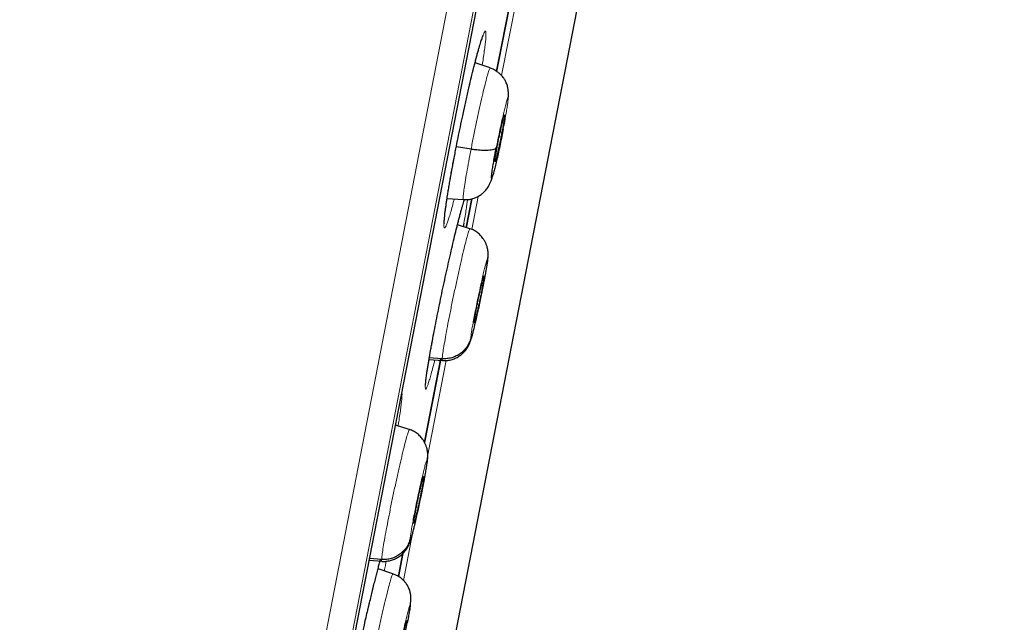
# Model space of a CAD drawing. Header units: millimetres. Extents: x 8 to 1465, y 12 to 1156.
# Tile 158 of 168: x 1069 to 1087, y 1058 to 1069. Entities that reach past the tile are written whole.
import ezdxf

# ---------------------------------------------------------------- set-up
doc = ezdxf.new("R2010")
doc.units = ezdxf.units.MM

msp = doc.modelspace()

# ---------------------------------------------------------------- linework, layer by layer
at = {"color": 252, "linetype": 'Continuous', "lineweight": 0}
for p, q in [((1068.939, 1029.43), (1086.872, 1121.685)), ((1087.264, 1121.136), (1069.509, 1029.793)), ((1069.702, 1030.51), (1087.174, 1120.398)), ((1077.758, 1068.235), (1078.331, 1071.179)), ((1077.193, 1065.325), (1077.315, 1065.951)), ((1076.442, 1063.19), (1076.448, 1063.22)), ((1076.352, 1061.001), (1076.711, 1062.846)), ((1075.902, 1058.684), (1076.081, 1059.605))]:
    msp.add_line(p, q, dxfattribs=at)
at = {"color": 7, "linetype": 'Continuous', "lineweight": 30}
for p, q in [((1069.71, 1030.544), (1087.169, 1120.363)), ((1075.786, 1052.009), (1084.868, 1098.736)), ((1077.663, 1068.315), (1078.142, 1070.781)), ((1078.142, 1070.78), (1077.663, 1068.315)), ((1077.542, 1068.381), (1077.254, 1068.475)), ((1077.762, 1067.156), (1077.729, 1067.163)), ((1077.179, 1066.843), (1076.901, 1066.889)), ((1076.725, 1065.912), (1077.033, 1065.89)), ((1077.195, 1065.907), (1077.088, 1065.357)), ((1077.088, 1065.358), (1077.195, 1065.905)), ((1077.154, 1065.337), (1076.922, 1065.412)), ((1077.045, 1065.445), (1077.033, 1065.377)), ((1077.153, 1065.331), (1077.158, 1065.337)), ((1077.493, 1064.743), (1077.501, 1064.817)), ((1077.428, 1064.441), (1077.421, 1064.443)), ((1076.634, 1062.88), (1076.39, 1062.898)), ((1076.299, 1061.297), (1076.607, 1062.882)), ((1076.607, 1062.88), (1076.299, 1061.295)), ((1076.385, 1062.867), (1076.64, 1062.849)), ((1076.642, 1062.855), (1076.637, 1062.849)), ((1076.011, 1061.539), (1075.751, 1061.624)), ((1076.01, 1061.533), (1076.015, 1061.539)), ((1076.35, 1060.945), (1076.36, 1061.029)), ((1076.284, 1060.643), (1076.278, 1060.645)), ((1075.891, 1059.199), (1075.806, 1058.759)), ((1075.806, 1058.759), (1075.891, 1059.197)), ((1075.254, 1059.068), (1075.496, 1059.051)), ((1075.488, 1059.083), (1075.26, 1059.099)), ((1075.497, 1059.057), (1075.493, 1059.051)), ((1075.703, 1058.814), (1075.42, 1058.906))]:
    msp.add_line(p, q, dxfattribs=at)
at = {"color": 252, "linetype": 'Continuous', "lineweight": 0}
for points, knots in [([(1076.681, 1123.851), (1076.676, 1123.829), (1076.668, 1123.784), (1076.597, 1123.423), (1076.486, 1122.849), (1076.329, 1122.043), (1076.129, 1121.015), (1075.887, 1119.769), (1075.604, 1118.312), (1075.281, 1116.65), (1074.92, 1114.792), (1074.522, 1112.748), (1074.091, 1110.527), (1073.627, 1108.141), (1073.133, 1105.601), (1072.612, 1102.921), (1072.067, 1100.114), (1071.499, 1097.193), (1070.912, 1094.174), (1070.309, 1091.072), (1069.693, 1087.902), (1069.066, 1084.68), (1068.433, 1081.422), (1067.796, 1078.145), (1067.159, 1074.865), (1066.524, 1071.598), (1065.894, 1068.361), (1065.274, 1065.17), (1064.666, 1062.041), (1064.073, 1058.99), (1063.498, 1056.032), (1062.944, 1053.181), (1062.413, 1050.453), (1061.91, 1047.861), (1061.435, 1045.417), (1060.991, 1043.134), (1060.581, 1041.024), (1060.206, 1039.097), (1059.869, 1037.362), (1059.572, 1035.832), (1059.312, 1034.496), (1059.174, 1033.788), (1059.105, 1033.435)], [0, 0, 0, 0, 0.025, 0.05, 0.075, 0.1, 0.125, 0.15, 0.175, 0.2, 0.225, 0.25, 0.275, 0.3, 0.325, 0.35, 0.375, 0.4, 0.425, 0.45, 0.475, 0.5, 0.525, 0.55, 0.575, 0.6, 0.625, 0.65, 0.675, 0.7, 0.725, 0.75, 0.775, 0.8, 0.825, 0.85, 0.875, 0.9, 0.925, 0.95, 0.975, 1, 1, 1, 1]), ([(1057.648, 1034.324), (1057.687, 1034.521), (1057.763, 1034.914), (1057.894, 1035.587), (1058.037, 1036.318), (1058.191, 1037.114), (1058.357, 1037.967), (1058.533, 1038.872), (1058.719, 1039.83), (1058.916, 1040.843), (1059.124, 1041.916), (1059.345, 1043.051), (1059.577, 1044.246), (1059.819, 1045.492), (1060.071, 1046.787), (1060.33, 1048.122), (1060.597, 1049.493), (1060.87, 1050.898), (1061.15, 1052.342), (1061.44, 1053.832), (1061.739, 1055.368), (1062.046, 1056.947), (1062.359, 1058.558), (1062.678, 1060.198), (1063, 1061.857), (1063.325, 1063.53), (1063.653, 1065.214), (1063.984, 1066.918), (1064.32, 1068.649), (1064.662, 1070.405), (1065.007, 1072.183), (1065.355, 1073.97), (1065.703, 1075.761), (1066.05, 1077.544), (1066.394, 1079.316), (1066.735, 1081.073), (1067.076, 1082.823), (1067.416, 1084.574), (1067.756, 1086.322), (1068.095, 1088.066), (1068.43, 1089.791), (1068.762, 1091.496), (1069.087, 1093.169), (1069.405, 1094.807), (1069.717, 1096.41), (1070.023, 1097.984), (1070.324, 1099.537), (1070.622, 1101.065), (1070.914, 1102.567), (1071.198, 1104.03), (1071.474, 1105.451), (1071.74, 1106.819), (1071.996, 1108.135), (1072.241, 1109.395), (1072.477, 1110.608), (1072.704, 1111.778), (1072.923, 1112.903), (1073.132, 1113.98), (1073.33, 1114.999), (1073.517, 1115.96), (1073.691, 1116.855), (1073.852, 1117.684), (1074, 1118.447), (1074.136, 1119.147), (1074.261, 1119.788), (1074.373, 1120.366), (1074.473, 1120.88), (1074.56, 1121.326), (1074.633, 1121.704), (1074.693, 1122.012), (1074.74, 1122.251), (1074.772, 1122.419), (1074.793, 1122.526), (1074.796, 1122.539), (1074.797, 1122.545)], [0, 0, 0, 0, 0.013945, 0.02789, 0.041835, 0.055781, 0.069728, 0.083426, 0.097126, 0.110826, 0.124528, 0.138481, 0.152437, 0.166395, 0.180356, 0.194319, 0.208035, 0.221754, 0.235476, 0.249202, 0.263181, 0.277165, 0.291153, 0.305146, 0.319147, 0.332905, 0.346672, 0.360448, 0.374234, 0.388281, 0.402337, 0.416398, 0.430461, 0.444524, 0.458331, 0.472132, 0.485923, 0.499702, 0.513718, 0.527724, 0.541722, 0.555714, 0.569704, 0.583443, 0.597184, 0.610928, 0.624677, 0.638684, 0.652696, 0.666713, 0.680732, 0.694752, 0.708523, 0.722296, 0.73607, 0.749845, 0.763872, 0.777899, 0.791927, 0.805955, 0.819984, 0.833763, 0.847543, 0.861323, 0.875104, 0.88909, 0.903078, 0.917066, 0.931055, 0.945045, 0.958784, 0.972523, 0.986262, 1, 1, 1, 1]), ([(1077.048, 1067.6), (1077.054, 1067.626), (1077.075, 1067.722), (1077.11, 1067.88), (1077.154, 1068.071), (1077.197, 1068.251), (1077.239, 1068.418), (1077.278, 1068.57), (1077.314, 1068.706), (1077.347, 1068.822), (1077.377, 1068.918), (1077.403, 1068.992), (1077.424, 1069.044), (1077.441, 1069.073), (1077.453, 1069.079), (1077.46, 1069.06), (1077.462, 1069.018), (1077.46, 1068.954), (1077.452, 1068.867), (1077.439, 1068.76), (1077.422, 1068.635), (1077.405, 1068.524), (1077.393, 1068.452), (1077.39, 1068.431)], [0, 0, 0, 0, 0.019648, 0.070178, 0.120869, 0.1714, 0.221985, 0.27273, 0.323315, 0.373966, 0.424779, 0.475431, 0.526132, 0.576995, 0.627696, 0.678408, 0.729282, 0.779995, 0.830675, 0.881516, 0.932196, 0.979739, 1, 1, 1, 1]), ([(1077.179, 1066.843), (1077.195, 1066.924), (1077.226, 1067.085), (1077.277, 1067.331), (1077.328, 1067.569), (1077.377, 1067.791), (1077.423, 1067.987), (1077.464, 1068.15), (1077.497, 1068.274), (1077.523, 1068.351), (1077.537, 1068.386), (1077.54, 1068.378), (1077.541, 1068.377)], [0, 0, 0, 0, 0.1078792, 0.2156102, 0.3233881, 0.431128, 0.5388538, 0.6464888, 0.7540667, 0.8617863, 0.9695062, 1, 1, 1, 1]), ([(1077.657, 1066.874), (1077.667, 1066.923), (1077.686, 1067.02), (1077.717, 1067.17), (1077.748, 1067.314), (1077.778, 1067.448), (1077.805, 1067.567), (1077.83, 1067.667), (1077.851, 1067.742), (1077.866, 1067.791), (1077.877, 1067.812), (1077.881, 1067.803), (1077.879, 1067.766), (1077.871, 1067.701), (1077.858, 1067.611), (1077.839, 1067.499), (1077.816, 1067.371), (1077.798, 1067.276), (1077.789, 1067.229)], [0, 0, 0, 0, 0.062502, 0.125004, 0.187505, 0.250006, 0.312505, 0.375006, 0.437504, 0.500003, 0.5625, 0.625, 0.687498, 0.749998, 0.812496, 0.874997, 0.937498, 1, 1, 1, 1]), ([(1077.034, 1065.895), (1077.032, 1065.896), (1077.026, 1065.898), (1077.03, 1065.959), (1077.043, 1066.064), (1077.065, 1066.213), (1077.096, 1066.397), (1077.134, 1066.608), (1077.164, 1066.765), (1077.179, 1066.843)], [0, 0, 0, 0, 0.112576, 0.260325, 0.408198, 0.556091, 0.704036, 0.851916, 1, 1, 1, 1]), ([(1076.779, 1066.239), (1076.792, 1066.31), (1076.815, 1066.441), (1076.846, 1066.608), (1076.865, 1066.704), (1076.87, 1066.732)], [0, 0, 0, 0, 0.450005, 0.83841, 1, 1, 1, 1]), ([(1076.862, 1065.903), (1076.859, 1065.892), (1076.843, 1065.829), (1076.817, 1065.732), (1076.783, 1065.613), (1076.753, 1065.516), (1076.727, 1065.44), (1076.706, 1065.387), (1076.688, 1065.357), (1076.676, 1065.35), (1076.668, 1065.366), (1076.666, 1065.407), (1076.669, 1065.47), (1076.676, 1065.555), (1076.689, 1065.661), (1076.706, 1065.787), (1076.727, 1065.927), (1076.751, 1066.078), (1076.77, 1066.185), (1076.779, 1066.239)], [0, 0, 0, 0, 0.013172, 0.075509, 0.137648, 0.199866, 0.262282, 0.3245, 0.386766, 0.449231, 0.511497, 0.57376, 0.636222, 0.698485, 0.760694, 0.823102, 0.88531, 0.942655, 1, 1, 1, 1]), ([(1076.928, 1065.436), (1076.935, 1065.463), (1076.955, 1065.541), (1076.984, 1065.653), (1077.016, 1065.768), (1077.039, 1065.848), (1077.05, 1065.881), (1077.053, 1065.89)], [0, 0, 0, 0, 0.132923, 0.3894783, 0.6462617, 0.9038633, 1, 1, 1, 1]), ([(1077.111, 1065.891), (1077.109, 1065.866), (1077.103, 1065.814), (1077.088, 1065.709), (1077.069, 1065.586), (1077.053, 1065.491), (1077.045, 1065.445)], [0, 0, 0, 0, 0.23589, 0.496589, 0.756457, 1, 1, 1, 1]), ([(1076.634, 1062.88), (1076.636, 1062.903), (1076.64, 1062.949), (1076.659, 1063.077), (1076.687, 1063.239), (1076.722, 1063.435), (1076.764, 1063.656), (1076.812, 1063.894), (1076.863, 1064.139), (1076.914, 1064.383), (1076.966, 1064.615), (1077.015, 1064.828), (1077.059, 1065.012), (1077.097, 1065.162), (1077.127, 1065.267), (1077.146, 1065.325), (1077.151, 1065.33), (1077.153, 1065.331)], [0, 0, 0, 0, 0.0691042, 0.1381179, 0.2071606, 0.2761773, 0.3451858, 0.4141344, 0.4830453, 0.552049, 0.6210549, 0.6899703, 0.7589204, 0.8279289, 0.8969458, 0.9659871, 1, 1, 1, 1]), ([(1077.173, 1063.273), (1077.175, 1063.287), (1077.177, 1063.315), (1077.189, 1063.392), (1077.205, 1063.491), (1077.227, 1063.609), (1077.253, 1063.743), (1077.281, 1063.888), (1077.312, 1064.036), (1077.344, 1064.184), (1077.375, 1064.325), (1077.404, 1064.454), (1077.431, 1064.566), (1077.454, 1064.656), (1077.473, 1064.721), (1077.486, 1064.759), (1077.493, 1064.769), (1077.493, 1064.752), (1077.493, 1064.743)], [0, 0, 0, 0, 0.062503, 0.125005, 0.187505, 0.250005, 0.312505, 0.375007, 0.437509, 0.500007, 0.562508, 0.625006, 0.687506, 0.750004, 0.812503, 0.875, 0.937502, 1, 1, 1, 1]), ([(1077.493, 1064.743), (1077.492, 1064.733), (1077.491, 1064.713), (1077.484, 1064.663), (1077.475, 1064.604), (1077.464, 1064.538), (1077.451, 1064.468), (1077.438, 1064.395), (1077.424, 1064.322), (1077.406, 1064.23), (1077.384, 1064.122), (1077.364, 1064.024), (1077.35, 1063.959), (1077.343, 1063.923), (1077.335, 1063.889), (1077.329, 1063.86), (1077.324, 1063.835), (1077.318, 1063.81), (1077.311, 1063.777), (1077.3, 1063.73), (1077.287, 1063.669), (1077.27, 1063.597), (1077.257, 1063.539), (1077.246, 1063.496), (1077.239, 1063.468), (1077.233, 1063.441), (1077.226, 1063.414), (1077.219, 1063.388), (1077.208, 1063.345), (1077.194, 1063.296), (1077.181, 1063.257), (1077.173, 1063.245), (1077.173, 1063.264), (1077.173, 1063.273)], [0, 0, 0, 0, 0.048428, 0.094431, 0.138166, 0.17966, 0.218893, 0.255844, 0.290519, 0.322934, 0.38089, 0.429732, 0.446735, 0.462291, 0.476403, 0.489071, 0.500292, 0.508018, 0.522482, 0.543689, 0.571638, 0.606306, 0.647632, 0.662883, 0.678864, 0.695574, 0.713015, 0.731194, 0.750117, 0.811774, 0.873959, 0.936635, 1, 1, 1, 1]), ([(1076.496, 1062.859), (1076.492, 1062.847), (1076.476, 1062.783), (1076.45, 1062.684), (1076.418, 1062.565), (1076.389, 1062.468), (1076.365, 1062.392), (1076.345, 1062.338), (1076.33, 1062.308), (1076.319, 1062.301), (1076.314, 1062.318), (1076.314, 1062.358), (1076.318, 1062.421), (1076.328, 1062.505), (1076.343, 1062.611), (1076.363, 1062.737), (1076.386, 1062.877), (1076.412, 1063.028), (1076.432, 1063.136), (1076.442, 1063.19)], [0, 0, 0, 0, 0.014806, 0.077038, 0.139073, 0.201157, 0.26344, 0.325524, 0.387627, 0.449928, 0.512031, 0.574113, 0.636393, 0.698475, 0.760506, 0.822735, 0.884766, 0.942383, 1, 1, 1, 1]), ([(1076.637, 1062.849), (1076.637, 1062.848), (1076.632, 1062.841), (1076.633, 1062.862), (1076.634, 1062.88)], [0, 0, 0, 0, 0.138483, 1, 1, 1, 1]), ([(1075.872, 1062.243), (1075.873, 1062.233), (1075.875, 1062.21), (1075.872, 1062.147), (1075.864, 1062.061), (1075.851, 1061.953), (1075.834, 1061.829), (1075.816, 1061.713), (1075.802, 1061.636), (1075.798, 1061.608)], [0, 0, 0, 0, 0.136849, 0.295512, 0.453974, 0.612943, 0.771404, 0.919907, 1, 1, 1, 1]), ([(1075.488, 1059.083), (1075.49, 1059.106), (1075.494, 1059.152), (1075.512, 1059.28), (1075.539, 1059.442), (1075.575, 1059.638), (1075.617, 1059.859), (1075.664, 1060.097), (1075.715, 1060.342), (1075.767, 1060.585), (1075.819, 1060.818), (1075.868, 1061.031), (1075.913, 1061.215), (1075.952, 1061.364), (1075.983, 1061.469), (1076.003, 1061.527), (1076.008, 1061.532), (1076.01, 1061.533)], [0, 0, 0, 0, 0.0691, 0.13811, 0.207148, 0.276161, 0.345165, 0.414109, 0.483016, 0.552015, 0.621017, 0.689928, 0.758875, 0.827879, 0.896892, 0.965929, 1, 1, 1, 1]), ([(1076.028, 1059.475), (1076.03, 1059.489), (1076.032, 1059.518), (1076.043, 1059.595), (1076.059, 1059.693), (1076.081, 1059.812), (1076.106, 1059.946), (1076.135, 1060.09), (1076.166, 1060.239), (1076.197, 1060.387), (1076.229, 1060.528), (1076.259, 1060.656), (1076.286, 1060.768), (1076.309, 1060.858), (1076.328, 1060.923), (1076.342, 1060.961), (1076.35, 1060.971), (1076.35, 1060.954), (1076.35, 1060.945)], [0, 0, 0, 0, 0.062503, 0.125005, 0.187505, 0.250005, 0.312505, 0.375007, 0.437509, 0.500007, 0.562508, 0.625006, 0.687506, 0.750004, 0.812503, 0.875, 0.937502, 1, 1, 1, 1]), ([(1076.35, 1060.945), (1076.35, 1060.935), (1076.348, 1060.915), (1076.342, 1060.865), (1076.333, 1060.806), (1076.322, 1060.74), (1076.31, 1060.669), (1076.296, 1060.596), (1076.282, 1060.523), (1076.265, 1060.431), (1076.243, 1060.323), (1076.223, 1060.225), (1076.209, 1060.161), (1076.201, 1060.124), (1076.194, 1060.091), (1076.188, 1060.061), (1076.182, 1060.037), (1076.177, 1060.011), (1076.169, 1059.979), (1076.159, 1059.931), (1076.145, 1059.871), (1076.128, 1059.799), (1076.114, 1059.741), (1076.104, 1059.697), (1076.097, 1059.67), (1076.09, 1059.643), (1076.083, 1059.616), (1076.076, 1059.59), (1076.065, 1059.547), (1076.05, 1059.498), (1076.037, 1059.46), (1076.028, 1059.448), (1076.028, 1059.466), (1076.028, 1059.475)], [0, 0, 0, 0, 0.0484692, 0.0945081, 0.1382747, 0.1797941, 0.2190458, 0.256011, 0.2906941, 0.3231129, 0.3810577, 0.4298659, 0.446849, 0.4623818, 0.476467, 0.4891043, 0.5002915, 0.5080464, 0.5225304, 0.5437497, 0.5717028, 0.606366, 0.6476794, 0.6629248, 0.678899, 0.6956015, 0.7130344, 0.7312039, 0.7501168, 0.8117541, 0.8739329, 0.9366158, 1, 1, 1, 1]), ([(1075.22, 1058.097), (1075.224, 1058.114), (1075.244, 1058.2), (1075.279, 1058.349), (1075.326, 1058.54), (1075.371, 1058.72), (1075.414, 1058.886), (1075.446, 1059.008), (1075.463, 1059.068), (1075.467, 1059.084)], [0, 0, 0, 0, 0.045504, 0.223367, 0.401795, 0.579659, 0.757756, 0.93642, 1, 1, 1, 1]), ([(1075.493, 1059.051), (1075.492, 1059.05), (1075.487, 1059.043), (1075.488, 1059.064), (1075.488, 1059.083)], [0, 0, 0, 0, 0.139943, 1, 1, 1, 1]), ([(1075.574, 1059.048), (1075.569, 1059.022), (1075.559, 1058.966), (1075.547, 1058.901), (1075.541, 1058.867)], [0, 0, 0, 0, 0.479045, 1, 1, 1, 1]), ([(1075.257, 1056.916), (1075.271, 1056.988), (1075.3, 1057.132), (1075.349, 1057.371), (1075.401, 1057.616), (1075.454, 1057.859), (1075.507, 1058.091), (1075.557, 1058.303), (1075.602, 1058.485), (1075.641, 1058.633), (1075.671, 1058.741), (1075.694, 1058.806), (1075.7, 1058.81), (1075.703, 1058.811)], [0, 0, 0, 0, 0.0920602, 0.1839941, 0.275968, 0.3679094, 0.4598388, 0.5516907, 0.6434938, 0.7354179, 0.8273423, 0.9191459, 1, 1, 1, 1]), ([(1075.763, 1057.089), (1075.771, 1057.132), (1075.789, 1057.22), (1075.818, 1057.364), (1075.85, 1057.513), (1075.882, 1057.66), (1075.914, 1057.801), (1075.945, 1057.93), (1075.972, 1058.041), (1075.996, 1058.131), (1076.015, 1058.197), (1076.028, 1058.235), (1076.035, 1058.244), (1076.036, 1058.224), (1076.031, 1058.175), (1076.019, 1058.1), (1076.002, 1058.002), (1075.986, 1057.921), (1075.979, 1057.88)], [0, 0, 0, 0, 0.062498, 0.125, 0.187496, 0.249998, 0.312497, 0.374999, 0.437498, 0.499998, 0.562495, 0.624996, 0.687494, 0.749995, 0.812494, 0.874995, 0.937497, 1, 1, 1, 1])]:
    msp.add_open_spline(points, degree=3, knots=knots, dxfattribs=at)
at = {"color": 7, "linetype": 'Continuous', "lineweight": 30}
for points, knots in [([(1077.048, 1067.598), (1077.056, 1067.635), (1077.073, 1067.712), (1077.099, 1067.827), (1077.125, 1067.943), (1077.152, 1068.056), (1077.177, 1068.165), (1077.202, 1068.269), (1077.227, 1068.369), (1077.25, 1068.461), (1077.272, 1068.548), (1077.293, 1068.627), (1077.313, 1068.7), (1077.332, 1068.767), (1077.35, 1068.826), (1077.366, 1068.878), (1077.381, 1068.922), (1077.392, 1068.955), (1077.401, 1068.978), (1077.407, 1068.992), (1077.41, 1068.998), (1077.41, 1068.997), (1077.41, 1068.997)], [0, 0, 0, 0, 0.050857, 0.106532, 0.162549, 0.218752, 0.274941, 0.330907, 0.386483, 0.441519, 0.495885, 0.549478, 0.603432, 0.657635, 0.711915, 0.765953, 0.819348, 0.871498, 0.915454, 0.954862, 0.988629, 1, 1, 1, 1]), ([(1077.879, 1067.781), (1077.881, 1067.795), (1077.884, 1067.822), (1077.887, 1067.859), (1077.889, 1067.889), (1077.889, 1067.91), (1077.888, 1067.925), (1077.886, 1067.933), (1077.885, 1067.936), (1077.884, 1067.938), (1077.884, 1067.944), (1077.883, 1067.949), (1077.882, 1067.955), (1077.881, 1067.966), (1077.878, 1067.983), (1077.874, 1068.009), (1077.866, 1068.041), (1077.854, 1068.079), (1077.835, 1068.124), (1077.812, 1068.166), (1077.785, 1068.204), (1077.758, 1068.237), (1077.722, 1068.273), (1077.674, 1068.311), (1077.613, 1068.349), (1077.566, 1068.367), (1077.54, 1068.377)], [0, 0, 0, 0, 0.068974, 0.139566, 0.222762, 0.293266, 0.35079, 0.412199, 0.431552, 0.445208, 0.451168, 0.457037, 0.463234, 0.470119, 0.486921, 0.508851, 0.547036, 0.587877, 0.627637, 0.687063, 0.718235, 0.756528, 0.803804, 0.86012, 0.925506, 1, 1, 1, 1]), ([(1076.87, 1066.732), (1076.878, 1066.772), (1076.898, 1066.878), (1076.934, 1067.057), (1076.977, 1067.266), (1077.015, 1067.448), (1077.039, 1067.558), (1077.048, 1067.6)], [0, 0, 0, 0, 0.139798, 0.377891, 0.615862, 0.854592, 1, 1, 1, 1]), ([(1077.684, 1066.947), (1077.69, 1066.975), (1077.701, 1067.033), (1077.719, 1067.121), (1077.738, 1067.205), (1077.755, 1067.284), (1077.772, 1067.354), (1077.786, 1067.413), (1077.798, 1067.457), (1077.807, 1067.486), (1077.813, 1067.498), (1077.816, 1067.493), (1077.815, 1067.47), (1077.81, 1067.431), (1077.802, 1067.379), (1077.791, 1067.314), (1077.778, 1067.239), (1077.767, 1067.184), (1077.762, 1067.156)], [0, 0, 0, 0, 0.0626158, 0.1250903, 0.1877448, 0.2504783, 0.3130473, 0.3753427, 0.4376047, 0.5000001, 0.5623957, 0.6246582, 0.6869539, 0.7495227, 0.8122558, 0.8749098, 0.9373841, 1, 1, 1, 1]), ([(1077.789, 1067.229), (1077.78, 1067.18), (1077.76, 1067.082), (1077.73, 1066.933), (1077.699, 1066.788), (1077.669, 1066.654), (1077.641, 1066.535), (1077.616, 1066.436), (1077.595, 1066.36), (1077.58, 1066.311), (1077.569, 1066.291), (1077.565, 1066.299), (1077.567, 1066.337), (1077.575, 1066.402), (1077.588, 1066.492), (1077.607, 1066.603), (1077.63, 1066.731), (1077.648, 1066.826), (1077.657, 1066.874)], [0, 0, 0, 0, 0.0625025, 0.1250046, 0.187506, 0.2500051, 0.3125055, 0.3750035, 0.4375048, 0.500002, 0.5625019, 0.6250006, 0.6875026, 0.750002, 0.8125035, 0.8750005, 0.937502, 1, 1, 1, 1]), ([(1077.762, 1067.156), (1077.756, 1067.127), (1077.745, 1067.07), (1077.727, 1066.982), (1077.709, 1066.897), (1077.691, 1066.819), (1077.675, 1066.748), (1077.66, 1066.69), (1077.648, 1066.645), (1077.639, 1066.617), (1077.633, 1066.605), (1077.63, 1066.61), (1077.632, 1066.632), (1077.636, 1066.671), (1077.644, 1066.724), (1077.655, 1066.788), (1077.668, 1066.863), (1077.679, 1066.919), (1077.684, 1066.947)], [0, 0, 0, 0, 0.062616, 0.12509, 0.187744, 0.250477, 0.313046, 0.375341, 0.437604, 0.499999, 0.562395, 0.624657, 0.686953, 0.749522, 0.812255, 0.87491, 0.937384, 1, 1, 1, 1]), ([(1077.657, 1066.874), (1077.653, 1066.867), (1077.644, 1066.854), (1077.611, 1066.839), (1077.565, 1066.827), (1077.505, 1066.821), (1077.435, 1066.819), (1077.355, 1066.822), (1077.269, 1066.83), (1077.209, 1066.839), (1077.179, 1066.843)], [0, 0, 0, 0, 0.123765, 0.248395, 0.373752, 0.499405, 0.625027, 0.75053, 0.87562, 1, 1, 1, 1]), ([(1076.73, 1065.944), (1076.733, 1065.959), (1076.74, 1066.004), (1076.753, 1066.082), (1076.769, 1066.18), (1076.787, 1066.283), (1076.806, 1066.391), (1076.827, 1066.503), (1076.848, 1066.618), (1076.863, 1066.696), (1076.871, 1066.735)], [0, 0, 0, 0, 0.069352, 0.2002522, 0.3320169, 0.4649786, 0.598959, 0.7337428, 0.8690803, 1, 1, 1, 1]), ([(1077.033, 1065.89), (1077.053, 1065.889), (1077.092, 1065.888), (1077.161, 1065.895), (1077.23, 1065.913), (1077.294, 1065.94), (1077.347, 1065.97), (1077.393, 1066.003), (1077.427, 1066.035), (1077.448, 1066.057), (1077.466, 1066.078), (1077.486, 1066.104), (1077.509, 1066.14), (1077.532, 1066.184), (1077.556, 1066.24), (1077.571, 1066.282), (1077.579, 1066.312), (1077.58, 1066.316)], [0, 0, 0, 0, 0.065509, 0.124664, 0.223732, 0.297217, 0.346649, 0.422646, 0.478691, 0.499371, 0.52199, 0.578253, 0.659297, 0.739703, 0.829293, 0.977959, 1, 1, 1, 1]), ([(1076.672, 1065.441), (1076.672, 1065.441), (1076.672, 1065.44), (1076.672, 1065.446), (1076.672, 1065.458), (1076.672, 1065.48), (1076.674, 1065.511), (1076.678, 1065.551), (1076.683, 1065.6), (1076.689, 1065.657), (1076.698, 1065.723), (1076.708, 1065.796), (1076.719, 1065.869), (1076.727, 1065.921), (1076.73, 1065.944)], [0, 0, 0, 0, 0.019531, 0.078172, 0.14729, 0.2265, 0.314217, 0.408285, 0.506663, 0.607755, 0.710426, 0.813905, 0.917669, 1, 1, 1, 1]), ([(1076.927, 1065.43), (1076.933, 1065.453), (1076.946, 1065.504), (1076.965, 1065.577), (1076.984, 1065.651), (1077.003, 1065.718), (1077.02, 1065.778), (1077.035, 1065.83), (1077.047, 1065.868), (1077.052, 1065.885), (1077.054, 1065.89)], [0, 0, 0, 0, 0.1077933, 0.2455988, 0.3843413, 0.5238184, 0.663674, 0.8031382, 0.9412663, 1, 1, 1, 1]), ([(1076.448, 1063.22), (1076.459, 1063.28), (1076.482, 1063.4), (1076.52, 1063.595), (1076.561, 1063.797), (1076.603, 1064.005), (1076.647, 1064.214), (1076.692, 1064.422), (1076.738, 1064.627), (1076.783, 1064.827), (1076.827, 1065.018), (1076.869, 1065.198), (1076.904, 1065.338), (1076.922, 1065.412), (1076.928, 1065.436)], [0, 0, 0, 0, 0.085661, 0.172759, 0.260135, 0.347234, 0.434325, 0.521693, 0.608785, 0.695923, 0.783338, 0.870476, 0.957693, 1, 1, 1, 1]), ([(1077.502, 1064.807), (1077.503, 1064.824), (1077.504, 1064.855), (1077.502, 1064.898), (1077.496, 1064.942), (1077.485, 1064.99), (1077.469, 1065.04), (1077.445, 1065.091), (1077.412, 1065.148), (1077.367, 1065.206), (1077.306, 1065.263), (1077.237, 1065.31), (1077.185, 1065.33), (1077.159, 1065.34)], [0, 0, 0, 0, 0.096428, 0.182609, 0.252507, 0.313115, 0.389862, 0.466169, 0.542485, 0.657273, 0.771578, 0.885463, 1, 1, 1, 1]), ([(1076.637, 1062.845), (1076.664, 1062.845), (1076.719, 1062.843), (1076.801, 1062.859), (1076.879, 1062.886), (1076.952, 1062.925), (1077.018, 1062.975), (1077.066, 1063.027), (1077.102, 1063.075), (1077.128, 1063.116), (1077.149, 1063.16), (1077.165, 1063.199), (1077.178, 1063.238), (1077.192, 1063.282), (1077.208, 1063.34), (1077.226, 1063.411), (1077.248, 1063.501), (1077.273, 1063.609), (1077.301, 1063.732), (1077.33, 1063.862), (1077.358, 1063.995), (1077.386, 1064.129), (1077.412, 1064.26), (1077.436, 1064.385), (1077.457, 1064.498), (1077.475, 1064.599), (1077.489, 1064.689), (1077.499, 1064.765), (1077.502, 1064.801), (1077.503, 1064.819)], [0, 0, 0, 0, 0.028426, 0.057123, 0.085983, 0.114575, 0.143023, 0.172845, 0.188783, 0.205652, 0.225033, 0.250451, 0.277901, 0.312159, 0.350954, 0.391773, 0.432296, 0.481541, 0.529616, 0.576873, 0.623708, 0.670644, 0.718104, 0.766218, 0.814212, 0.861198, 0.907328, 0.953355, 1, 1, 1, 1]), ([(1077.239, 1063.575), (1077.24, 1063.583), (1077.242, 1063.6), (1077.249, 1063.647), (1077.259, 1063.705), (1077.271, 1063.775), (1077.286, 1063.854), (1077.303, 1063.938), (1077.321, 1064.025), (1077.34, 1064.111), (1077.358, 1064.194), (1077.375, 1064.269), (1077.391, 1064.334), (1077.404, 1064.387), (1077.415, 1064.424), (1077.422, 1064.446), (1077.424, 1064.448), (1077.425, 1064.449)], [0, 0, 0, 0, 0.069028, 0.13791, 0.206989, 0.276149, 0.345119, 0.413781, 0.482408, 0.551188, 0.619973, 0.688611, 0.757281, 0.826253, 0.895413, 0.964491, 1, 1, 1, 1]), ([(1077.428, 1064.441), (1077.427, 1064.432), (1077.425, 1064.416), (1077.418, 1064.369), (1077.408, 1064.311), (1077.396, 1064.241), (1077.381, 1064.162), (1077.364, 1064.078), (1077.346, 1063.991), (1077.327, 1063.904), (1077.309, 1063.822), (1077.292, 1063.746), (1077.276, 1063.682), (1077.263, 1063.63), (1077.252, 1063.59), (1077.247, 1063.577), (1077.245, 1063.57)], [0, 0, 0, 0, 0.071569, 0.142987, 0.21461, 0.286316, 0.357824, 0.429014, 0.500168, 0.57148, 0.642797, 0.713962, 0.785161, 0.856673, 0.928378, 1, 1, 1, 1]), ([(1077.242, 1063.567), (1077.241, 1063.565), (1077.239, 1063.56), (1077.239, 1063.569), (1077.239, 1063.575)], [0, 0, 0, 0, 0.33406, 1, 1, 1, 1]), ([(1077.173, 1063.273), (1077.166, 1063.244), (1077.15, 1063.187), (1077.106, 1063.108), (1077.049, 1063.037), (1076.981, 1062.977), (1076.902, 1062.929), (1076.816, 1062.897), (1076.726, 1062.878), (1076.664, 1062.88), (1076.634, 1062.88)], [0, 0, 0, 0, 0.123815, 0.248497, 0.373851, 0.499432, 0.624957, 0.750422, 0.875551, 1, 1, 1, 1]), ([(1076.414, 1063.036), (1076.42, 1063.066), (1076.431, 1063.127), (1076.443, 1063.192), (1076.449, 1063.224)], [0, 0, 0, 0, 0.499098, 1, 1, 1, 1]), ([(1076.319, 1062.38), (1076.319, 1062.38), (1076.319, 1062.379), (1076.319, 1062.384), (1076.319, 1062.394), (1076.32, 1062.413), (1076.322, 1062.44), (1076.326, 1062.478), (1076.332, 1062.524), (1076.339, 1062.579), (1076.348, 1062.642), (1076.359, 1062.712), (1076.372, 1062.788), (1076.382, 1062.849), (1076.388, 1062.884), (1076.389, 1062.891)], [0, 0, 0, 0, 0.00471, 0.05882, 0.123798, 0.199571, 0.284608, 0.376571, 0.473185, 0.572688, 0.673858, 0.77588, 0.878214, 0.974298, 1, 1, 1, 1]), ([(1076.389, 1062.891), (1076.392, 1062.906), (1076.399, 1062.951), (1076.408, 1062.999), (1076.414, 1063.034), (1076.414, 1063.036)], [0, 0, 0, 0, 0.3324168, 0.9606833, 1, 1, 1, 1]), ([(1076.36, 1061.015), (1076.36, 1061.032), (1076.361, 1061.063), (1076.359, 1061.106), (1076.352, 1061.15), (1076.341, 1061.197), (1076.324, 1061.246), (1076.301, 1061.297), (1076.268, 1061.352), (1076.223, 1061.41), (1076.162, 1061.466), (1076.093, 1061.512), (1076.042, 1061.532), (1076.016, 1061.542)], [0, 0, 0, 0, 0.096213, 0.181256, 0.250545, 0.311245, 0.388254, 0.464718, 0.54129, 0.6564, 0.770971, 0.885147, 1, 1, 1, 1]), ([(1075.492, 1059.047), (1075.519, 1059.047), (1075.574, 1059.046), (1075.656, 1059.061), (1075.734, 1059.088), (1075.807, 1059.127), (1075.873, 1059.177), (1075.922, 1059.229), (1075.957, 1059.276), (1075.983, 1059.318), (1076.005, 1059.361), (1076.021, 1059.401), (1076.035, 1059.44), (1076.049, 1059.487), (1076.066, 1059.546), (1076.085, 1059.619), (1076.108, 1059.71), (1076.133, 1059.819), (1076.162, 1059.943), (1076.19, 1060.072), (1076.219, 1060.205), (1076.247, 1060.339), (1076.273, 1060.471), (1076.297, 1060.595), (1076.317, 1060.707), (1076.334, 1060.808), (1076.348, 1060.897), (1076.358, 1060.974), (1076.36, 1061.01), (1076.361, 1061.029)], [0, 0, 0, 0, 0.02839, 0.057051, 0.085885, 0.114511, 0.143062, 0.172935, 0.188843, 0.205743, 0.225386, 0.251435, 0.279637, 0.314396, 0.353354, 0.394049, 0.434298, 0.483288, 0.53121, 0.578411, 0.625282, 0.672331, 0.719945, 0.768174, 0.816092, 0.862752, 0.908411, 0.953901, 1, 1, 1, 1]), ([(1076.095, 1059.777), (1076.095, 1059.786), (1076.097, 1059.802), (1076.104, 1059.849), (1076.113, 1059.908), (1076.126, 1059.978), (1076.141, 1060.056), (1076.158, 1060.14), (1076.176, 1060.227), (1076.194, 1060.314), (1076.213, 1060.396), (1076.23, 1060.472), (1076.246, 1060.536), (1076.26, 1060.589), (1076.271, 1060.627), (1076.278, 1060.648), (1076.28, 1060.651), (1076.281, 1060.651)], [0, 0, 0, 0, 0.069024, 0.137902, 0.206978, 0.276134, 0.345099, 0.413756, 0.482378, 0.551154, 0.619935, 0.688569, 0.757236, 0.826205, 0.89536, 0.964435, 1, 1, 1, 1]), ([(1076.284, 1060.643), (1076.284, 1060.634), (1076.282, 1060.618), (1076.276, 1060.571), (1076.266, 1060.512), (1076.253, 1060.442), (1076.238, 1060.364), (1076.222, 1060.28), (1076.204, 1060.193), (1076.185, 1060.106), (1076.166, 1060.024), (1076.149, 1059.948), (1076.133, 1059.884), (1076.119, 1059.832), (1076.108, 1059.792), (1076.103, 1059.779), (1076.1, 1059.772)], [0, 0, 0, 0, 0.071569, 0.142987, 0.214611, 0.286317, 0.357825, 0.429014, 0.500166, 0.571478, 0.642795, 0.713961, 0.78516, 0.856672, 0.928378, 1, 1, 1, 1]), ([(1076.098, 1059.769), (1076.097, 1059.767), (1076.094, 1059.763), (1076.095, 1059.771), (1076.095, 1059.777)], [0, 0, 0, 0, 0.334468, 1, 1, 1, 1]), ([(1076.028, 1059.475), (1076.02, 1059.447), (1076.004, 1059.389), (1075.96, 1059.31), (1075.904, 1059.24), (1075.835, 1059.179), (1075.757, 1059.132), (1075.671, 1059.099), (1075.58, 1059.081), (1075.519, 1059.082), (1075.488, 1059.083)], [0, 0, 0, 0, 0.123715, 0.248371, 0.373747, 0.499375, 0.624954, 0.750463, 0.875602, 1, 1, 1, 1]), ([(1075.22, 1058.095), (1075.226, 1058.123), (1075.242, 1058.192), (1075.268, 1058.298), (1075.295, 1058.414), (1075.323, 1058.526), (1075.35, 1058.636), (1075.376, 1058.74), (1075.402, 1058.839), (1075.426, 1058.932), (1075.448, 1059.014), (1075.461, 1059.061), (1075.467, 1059.083)], [0, 0, 0, 0, 0.073789, 0.179088, 0.285038, 0.391342, 0.497628, 0.603504, 0.708657, 0.812807, 0.915718, 1, 1, 1, 1]), ([(1075.983, 1057.908), (1075.99, 1057.947), (1076.003, 1058.02), (1076.019, 1058.115), (1076.031, 1058.205), (1076.039, 1058.284), (1076.042, 1058.352), (1076.04, 1058.401), (1076.035, 1058.436), (1076.029, 1058.462), (1076.023, 1058.484), (1076.012, 1058.517), (1075.996, 1058.555), (1075.974, 1058.597), (1075.945, 1058.639), (1075.907, 1058.684), (1075.856, 1058.731), (1075.788, 1058.777), (1075.732, 1058.798), (1075.703, 1058.81)], [0, 0, 0, 0, 0.097326, 0.187299, 0.270039, 0.38014, 0.472696, 0.546864, 0.602182, 0.622965, 0.639659, 0.667267, 0.702213, 0.735595, 0.775338, 0.816541, 0.867658, 0.928776, 1, 1, 1, 1]), ([(1074.935, 1056.776), (1074.945, 1056.826), (1074.966, 1056.936), (1075.004, 1057.12), (1075.047, 1057.322), (1075.091, 1057.529), (1075.138, 1057.737), (1075.181, 1057.928), (1075.208, 1058.046), (1075.22, 1058.097)], [0, 0, 0, 0, 0.124869, 0.277036, 0.429689, 0.581857, 0.73407, 0.886769, 1, 1, 1, 1]), ([(1075.807, 1057.252), (1075.812, 1057.277), (1075.822, 1057.328), (1075.84, 1057.414), (1075.859, 1057.501), (1075.878, 1057.588), (1075.897, 1057.671), (1075.914, 1057.746), (1075.93, 1057.812), (1075.944, 1057.864), (1075.955, 1057.903), (1075.963, 1057.925), (1075.967, 1057.929), (1075.967, 1057.917), (1075.964, 1057.889), (1075.958, 1057.845), (1075.948, 1057.789), (1075.939, 1057.741), (1075.934, 1057.718)], [0, 0, 0, 0, 0.062616, 0.125091, 0.187745, 0.250479, 0.313048, 0.375343, 0.437605, 0.5, 0.562396, 0.624658, 0.686953, 0.749522, 0.812255, 0.87491, 0.937384, 1, 1, 1, 1]), ([(1075.981, 1057.909), (1075.983, 1057.915), (1075.985, 1057.923), (1075.982, 1057.931), (1075.982, 1057.933)], [0, 0, 0, 0, 0.820996, 1, 1, 1, 1])]:
    msp.add_open_spline(points, degree=3, knots=knots, dxfattribs=at)

doc.saveas('drawing.dxf')
